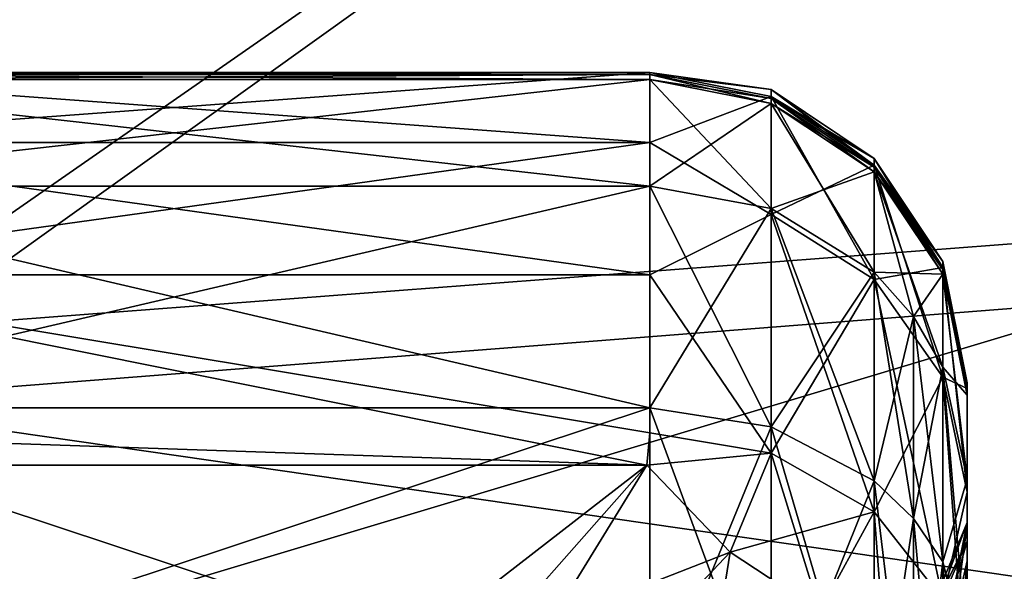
# Model space of a CAD drawing. Header units: metres. Extents: x -904 to 0, y -908 to 0.
# Tile 29 of 158: x -215 to -184, y -840 to -822. Entities that reach past the tile are written whole.
import ezdxf

# ---------------------------------------------------------------- set-up
doc = ezdxf.new("R2010")
doc.units = ezdxf.units.M

msp = doc.modelspace()

# ---------------------------------------------------------------- linework, layer by layer
at = {"layer": 'top0123419'}
for points in [[(-194.997162, -823.823303, 2008.960449), (-194.997162, -826.032593, 1996.615601), (-224.997162, -823.823303, 2008.960449)], [(-194.997162, -826.032593, 1996.615601), (-224.997162, -826.032593, 1996.615601), (-224.997162, -823.823303, 2008.960449)], [(-194.997162, -823.889282, 2019.083984), (-194.997162, -823.823303, 2008.960449), (-224.997162, -823.889282, 2019.083984)], [(-194.997162, -823.823303, 2008.960449), (-224.997162, -823.823303, 2008.960449), (-224.997162, -823.889282, 2019.083984)], [(-224.997162, -824.041504, 2020.48877), (-194.997162, -824.041504, 2020.48877), (-224.997162, -823.889282, 2019.083984)], [(-194.997162, -824.041504, 2020.48877), (-194.997162, -823.889282, 2019.083984), (-224.997162, -823.889282, 2019.083984)], [(-194.997162, -826.032593, 1996.615601), (-194.997162, -823.823303, 2008.960449), (-191.170334, -824.581055, 2009.032471)], [(-191.170334, -824.581055, 2009.032471), (-194.997162, -823.823303, 2008.960449), (-191.170334, -824.360657, 2014.018677)], [(-194.997162, -823.823303, 2008.960449), (-194.997162, -823.889282, 2019.083984), (-191.170334, -824.360657, 2014.018677)], [(-194.997162, -823.889282, 2019.083984), (-194.997162, -824.041504, 2020.48877), (-191.170334, -824.646057, 2019.001953)], [(-191.170334, -824.360657, 2014.018677), (-194.997162, -823.889282, 2019.083984), (-191.170334, -824.646057, 2019.001953)], [(-224.997162, -824.041504, 2020.48877), (-224.997162, -827.40802, 2033.872803), (-194.997162, -824.041504, 2020.48877)], [(-224.997162, -827.40802, 2033.872803), (-194.997162, -827.40802, 2033.872803), (-194.997162, -824.041504, 2020.48877)], [(-191.170288, -824.799133, 2020.409424), (-194.997162, -824.041504, 2020.48877), (-191.170181, -828.110718, 2033.579834)], [(-194.997162, -824.041504, 2020.48877), (-194.997162, -827.40802, 2033.872803), (-191.170181, -828.110718, 2033.579834)], [(-194.997162, -824.041504, 2020.48877), (-191.170288, -824.799133, 2020.409424), (-191.170334, -824.646057, 2019.001953)], [(-194.997162, -826.032593, 1996.615601), (-191.170334, -824.581055, 2009.032471), (-191.170364, -828.292419, 1991.751343)], [(-191.170364, -828.292419, 1991.751343), (-191.170334, -824.581055, 2009.032471), (-187.926102, -826.739075, 2009.237793)], [(-191.170334, -824.646057, 2019.001953), (-187.926102, -826.801147, 2018.768433), (-191.170334, -824.360657, 2014.018677)], [(-187.926102, -826.801147, 2018.768433), (-187.926117, -826.528381, 2014.004517), (-191.170334, -824.360657, 2014.018677)], [(-191.170334, -824.360657, 2014.018677), (-187.926117, -826.528381, 2014.004517), (-191.170334, -824.581055, 2009.032471)], [(-187.926117, -826.528381, 2014.004517), (-187.926102, -826.739075, 2009.237793), (-191.170334, -824.581055, 2009.032471)], [(-191.170334, -824.646057, 2019.001953), (-191.170288, -824.799133, 2020.409424), (-187.926544, -826.955139, 2020.184204)], [(-191.170334, -824.646057, 2019.001953), (-187.926544, -826.955139, 2020.184204), (-187.926102, -826.801147, 2018.768433)], [(-191.170181, -828.110718, 2033.579834), (-187.925873, -830.113708, 2032.75061), (-191.170288, -824.799133, 2020.409424)], [(-187.925873, -830.113708, 2032.75061), (-187.926544, -826.955139, 2020.184204), (-191.170288, -824.799133, 2020.409424)], [(-194.997162, -826.032593, 1996.615601), (-194.997162, -830.198181, 1984.784424), (-224.997162, -826.032593, 1996.615601)], [(-194.997162, -830.198181, 1984.784424), (-224.997162, -830.198181, 1984.784424), (-224.997162, -826.032593, 1996.615601)], [(-194.997162, -830.198181, 1984.784424), (-194.997162, -826.032593, 1996.615601), (-191.170364, -828.292419, 1991.751343)], [(-187.926117, -830.344666, 1992.449341), (-191.170364, -828.292419, 1991.751343), (-187.926102, -826.739075, 2009.237793)], [(-187.926544, -826.955139, 2020.184204), (-185.758484, -830.181152, 2019.848022), (-187.926102, -826.801147, 2018.768433)], [(-187.926102, -826.801147, 2018.768433), (-185.758377, -830.02655, 2018.418945), (-187.926117, -826.528381, 2014.004517)], [(-185.758377, -830.02655, 2018.418945), (-185.758392, -829.772522, 2013.983398), (-187.926117, -826.528381, 2014.004517)], [(-187.926117, -826.528381, 2014.004517), (-185.758392, -829.772522, 2013.983398), (-187.926102, -826.739075, 2009.237793)], [(-187.926117, -830.344666, 1992.449341), (-187.926102, -826.739075, 2009.237793), (-185.758377, -829.968689, 2009.545044)], [(-185.758392, -829.772522, 2013.983398), (-185.758377, -829.968689, 2009.545044), (-187.926102, -826.739075, 2009.237793)], [(-187.926102, -826.801147, 2018.768433), (-185.758484, -830.181152, 2019.848022), (-185.758377, -830.02655, 2018.418945)], [(-187.925873, -830.113708, 2032.75061), (-186.682251, -831.514099, 2032.171387), (-187.926544, -826.955139, 2020.184204)], [(-186.682251, -831.514099, 2032.171387), (-185.758194, -833.111938, 2031.510742), (-187.926544, -826.955139, 2020.184204)], [(-187.926544, -826.955139, 2020.184204), (-185.758194, -833.111938, 2031.510742), (-185.758484, -830.181152, 2019.848022)], [(-224.997162, -827.40802, 2033.872803), (-224.997162, -834.386597, 2045.782715), (-194.997162, -827.40802, 2033.872803)], [(-224.997162, -834.386597, 2045.782715), (-194.997162, -834.386597, 2045.782715), (-194.997162, -827.40802, 2033.872803)], [(-191.170181, -828.110718, 2033.579834), (-194.997162, -827.40802, 2033.872803), (-191.170334, -834.984985, 2045.312134)], [(-194.997162, -827.40802, 2033.872803), (-194.997162, -834.386597, 2045.782715), (-191.170334, -834.984985, 2045.312134)], [(-194.997162, -830.198181, 1984.784424), (-191.170364, -828.292419, 1991.751343), (-191.170334, -835.820862, 1975.766357)], [(-191.170334, -835.820862, 1975.766357), (-191.170364, -828.292419, 1991.751343), (-187.926117, -830.344666, 1992.449341)], [(-191.170334, -834.984985, 2045.312134), (-187.926102, -836.688965, 2043.972168), (-191.170181, -828.110718, 2033.579834)], [(-187.926102, -836.688965, 2043.972168), (-187.925873, -830.113708, 2032.75061), (-191.170181, -828.110718, 2033.579834)], [(-185.758377, -830.02655, 2018.418945), (-184.997162, -833.830994, 2018.005981), (-185.758392, -829.772522, 2013.983398)], [(-184.997162, -833.830994, 2018.005981), (-184.997162, -833.599243, 2013.958618), (-185.758392, -829.772522, 2013.983398)], [(-185.758392, -829.772522, 2013.983398), (-184.997162, -833.599243, 2013.958618), (-185.758377, -829.968689, 2009.545044)], [(-194.997162, -830.198181, 1984.784424), (-194.997162, -835.173523, 1975.365967), (-224.997162, -830.198181, 1984.784424)], [(-194.997162, -835.173523, 1975.365967), (-195.095596, -836.194458, 1973.759888), (-224.997162, -830.198181, 1984.784424)], [(-224.997162, -830.198181, 1984.784424), (-195.095596, -836.194458, 1973.759888), (-224.997162, -835.173523, 1975.365967)], [(-194.997162, -835.173523, 1975.365967), (-194.997162, -830.198181, 1984.784424), (-191.170334, -835.820862, 1975.766357)], [(-185.758377, -833.418091, 1993.488281), (-187.926117, -830.344666, 1992.449341), (-185.758377, -829.968689, 2009.545044)], [(-187.926102, -836.688965, 2043.972168), (-186.68248, -837.880188, 2043.035522), (-187.925873, -830.113708, 2032.75061)], [(-186.68248, -837.880188, 2043.035522), (-186.682251, -831.514099, 2032.171387), (-187.925873, -830.113708, 2032.75061)], [(-185.758484, -830.181152, 2019.848022), (-184.997162, -833.987732, 2019.452271), (-185.758377, -830.02655, 2018.418945)], [(-185.758194, -833.111938, 2031.510742), (-184.997162, -836.634216, 2030.015137), (-185.758484, -830.181152, 2019.848022)], [(-185.758484, -830.181152, 2019.848022), (-184.997162, -836.634216, 2030.015137), (-184.997162, -833.987732, 2019.452271)], [(-185.758377, -833.418091, 1993.488281), (-185.758377, -829.968689, 2009.545044), (-184.997162, -833.77832, 2009.907471)], [(-184.997162, -833.599243, 2013.958618), (-184.997162, -833.77832, 2009.907471), (-185.758377, -829.968689, 2009.545044)], [(-185.758377, -830.02655, 2018.418945), (-184.997162, -833.987732, 2019.452271), (-184.997162, -833.830994, 2018.005981)], [(-187.926102, -837.664368, 1976.906738), (-191.170334, -835.820862, 1975.766357), (-187.926117, -830.344666, 1992.449341)], [(-187.926102, -837.664368, 1976.906738), (-187.926117, -830.344666, 1992.449341), (-185.758377, -833.418091, 1993.488281)], [(-186.68248, -837.880188, 2043.035522), (-185.758377, -839.239197, 2041.966797), (-186.682251, -831.514099, 2032.171387)], [(-185.758377, -839.239197, 2041.966797), (-185.758194, -833.111938, 2031.510742), (-186.682251, -831.514099, 2032.171387)], [(-185.758377, -839.239197, 2041.966797), (-184.997162, -842.24176, 2039.594238), (-185.758194, -833.111938, 2031.510742)], [(-184.997162, -842.24176, 2039.594238), (-184.997162, -836.634216, 2030.015137), (-185.758194, -833.111938, 2031.510742)], [(-185.758377, -840.423401, 1978.613403), (-187.926102, -837.664368, 1976.906738), (-185.758377, -833.418091, 1993.488281)], [(-185.758377, -840.423401, 1978.613403), (-185.758377, -833.418091, 1993.488281), (-184.997162, -837.041077, 1994.720703)], [(-184.997162, -837.041077, 1994.720703), (-185.758377, -833.418091, 1993.488281), (-184.997162, -833.77832, 2009.907471)], [(-184.997162, -838.082764, 2014.078491), (-184.997162, -833.599243, 2013.958618), (-184.997162, -838.084717, 2014.13562)], [(-184.997162, -833.599243, 2013.958618), (-184.997162, -833.830994, 2018.005981), (-184.997162, -838.084717, 2014.13562)], [(-184.997162, -838.082764, 2014.078491), (-184.997162, -838.00415, 2011.807983), (-184.997162, -833.599243, 2013.958618)], [(-184.997162, -838.00415, 2011.807983), (-184.997162, -833.77832, 2009.907471), (-184.997162, -833.599243, 2013.958618)], [(-184.997162, -838.00415, 2011.807983), (-184.997162, -838.593689, 2006.245728), (-184.997162, -833.77832, 2009.907471)], [(-184.997162, -838.593689, 2006.245728), (-184.997162, -837.041077, 1994.720703), (-184.997162, -833.77832, 2009.907471)], [(-184.997162, -838.084717, 2014.13562), (-184.997162, -833.830994, 2018.005981), (-184.997162, -833.987732, 2019.452271)], [(-184.997162, -838.084717, 2014.13562), (-184.997162, -833.987732, 2019.452271), (-184.997162, -839.213867, 2019.025024)], [(-184.997162, -833.987732, 2019.452271), (-184.997162, -836.634216, 2030.015137), (-184.997162, -839.213867, 2019.025024)], [(-224.997162, -834.386597, 2045.782715), (-224.997162, -844.320374, 2055.375), (-194.997162, -834.386597, 2045.782715)], [(-224.997162, -844.320374, 2055.375), (-194.997162, -844.320374, 2055.375), (-194.997162, -834.386597, 2045.782715)], [(-191.170334, -834.984985, 2045.312134), (-194.997162, -834.386597, 2045.782715), (-191.170258, -844.76825, 2054.759277)], [(-194.997162, -834.386597, 2045.782715), (-194.997162, -844.320374, 2055.375), (-191.170258, -844.76825, 2054.759277)], [(-195.095596, -836.194458, 1973.759888), (-224.899338, -836.193481, 1973.761353), (-224.997162, -835.173523, 1975.365967)], [(-194.997162, -835.173523, 1975.365967), (-191.170334, -835.820862, 1975.766357), (-195.095596, -836.194458, 1973.759888)], [(-191.170258, -844.76825, 2054.759277), (-187.92598, -846.044617, 2053.00708), (-191.170334, -834.984985, 2045.312134)], [(-187.92598, -846.044617, 2053.00708), (-187.926102, -836.688965, 2043.972168), (-191.170334, -834.984985, 2045.312134)], [(-191.170334, -835.820862, 1975.766357), (-192.465454, -838.934631, 1970.79126), (-195.095596, -836.194458, 1973.759888)], [(-191.170334, -835.820862, 1975.766357), (-187.926102, -837.664368, 1976.906738), (-192.465454, -838.934631, 1970.79126)], [(-195.095596, -836.194458, 1973.759888), (-204.997162, -843.876343, 1963.863281), (-224.899338, -836.193481, 1973.761353)], [(-204.997162, -843.876343, 1963.863281), (-214.997162, -843.876343, 1963.863281), (-224.899338, -836.193481, 1973.761353)], [(-201.171127, -843.082825, 1964.741333), (-204.997162, -843.876343, 1963.863281), (-195.095596, -836.194458, 1973.759888)], [(-198.139587, -841.150879, 1967.001587), (-201.171127, -843.082825, 1964.741333), (-195.095596, -836.194458, 1973.759888)], [(-195.095596, -836.194458, 1973.759888), (-192.465454, -838.934631, 1970.79126), (-198.139587, -841.150879, 1967.001587)], [(-187.92598, -846.044617, 2053.00708), (-186.682358, -846.936707, 2051.782227), (-187.926102, -836.688965, 2043.972168)], [(-186.682358, -846.936707, 2051.782227), (-186.68248, -837.880188, 2043.035522), (-187.926102, -836.688965, 2043.972168)], [(-184.997162, -839.213867, 2019.025024), (-184.997162, -836.634216, 2030.015137), (-184.997162, -842.056396, 2023.023315)], [(-184.997162, -836.634216, 2030.015137), (-184.997162, -842.24176, 2039.594238), (-184.997162, -842.056396, 2023.023315)], [(-184.997162, -843.677917, 1980.626709), (-185.758377, -840.423401, 1978.613403), (-184.997162, -837.041077, 1994.720703)], [(-184.997162, -838.593689, 2006.245728), (-184.997162, -840.683655, 2001.088501), (-184.997162, -837.041077, 1994.720703)], [(-184.997162, -840.683655, 2001.088501), (-184.997162, -843.677917, 1980.626709), (-184.997162, -837.041077, 1994.720703)], [(-187.926102, -837.664368, 1976.906738), (-189.641953, -840.795837, 1971.03418), (-192.465454, -838.934631, 1970.79126)], [(-187.926102, -837.664368, 1976.906738), (-185.758377, -840.423401, 1978.613403), (-189.641953, -840.795837, 1971.03418)], [(-186.682358, -846.936707, 2051.782227), (-185.75827, -847.954529, 2050.384521), (-186.68248, -837.880188, 2043.035522)], [(-185.75827, -847.954529, 2050.384521), (-185.758377, -839.239197, 2041.966797), (-186.68248, -837.880188, 2043.035522)], [(-184.997162, -838.593689, 2006.245728), (-184.997162, -838.00415, 2011.807983), (-186.461685, -841.537476, 2011.681396)], [(-186.461685, -841.537476, 2011.681396), (-184.997162, -838.00415, 2011.807983), (-185.399094, -840.045471, 2014.03125)], [(-184.997162, -838.00415, 2011.807983), (-184.997162, -838.082764, 2014.078491), (-185.399094, -840.045471, 2014.03125)], [(-184.997162, -838.082764, 2014.078491), (-184.997162, -838.084717, 2014.13562), (-185.399094, -840.045471, 2014.03125)], [(-184.997162, -838.084717, 2014.13562), (-185.377716, -840.929016, 2018.174194), (-185.399094, -840.045471, 2014.03125)], [(-184.997162, -838.084717, 2014.13562), (-184.997162, -839.213867, 2019.025024), (-185.377716, -840.929016, 2018.174194)], [(-186.461624, -842.020325, 2007.116455), (-184.997162, -838.593689, 2006.245728), (-186.461685, -841.537476, 2011.681396)], [(-184.997162, -840.683655, 2001.088501), (-184.997162, -838.593689, 2006.245728), (-186.461624, -842.020325, 2007.116455)], [(-192.465454, -838.934631, 1970.79126), (-195.342896, -841.986877, 1966.592773), (-198.139587, -841.150879, 1967.001587)], [(-192.465454, -838.934631, 1970.79126), (-189.641953, -840.795837, 1971.03418), (-195.342896, -841.986877, 1966.592773)], [(-184.997162, -839.213867, 2019.025024), (-185.377777, -843.385925, 2021.647339), (-185.377716, -840.929016, 2018.174194)], [(-184.997162, -839.213867, 2019.025024), (-184.997162, -842.056396, 2023.023315), (-185.377777, -843.385925, 2021.647339)], [(-185.75827, -847.954529, 2050.384521), (-184.997162, -850.222534, 2047.302246), (-185.758377, -839.239197, 2041.966797)], [(-184.997162, -850.222534, 2047.302246), (-184.997162, -842.24176, 2039.594238), (-185.758377, -839.239197, 2041.966797)]]:
    msp.add_3dface(points, dxfattribs=at)
at = {"layer": 'top0123420'}
for points in [[(-224.997162, -823.823303, 219.7556), (-224.997162, -826.032593, 232.100418), (-194.997162, -823.823303, 219.7556)], [(-224.997162, -826.032593, 232.100418), (-194.997162, -826.032593, 232.100418), (-194.997162, -823.823303, 219.7556)], [(-224.997162, -823.889282, 209.632065), (-224.997162, -823.823303, 219.7556), (-194.997162, -823.889282, 209.632065)], [(-224.997162, -823.823303, 219.7556), (-194.997162, -823.823303, 219.7556), (-194.997162, -823.889282, 209.632065)], [(-224.997162, -823.889282, 209.632065), (-194.997162, -823.889282, 209.632065), (-224.997162, -824.041504, 208.22728)], [(-194.997162, -823.889282, 209.632065), (-194.997162, -824.041504, 208.22728), (-224.997162, -824.041504, 208.22728)], [(-194.997162, -823.823303, 219.7556), (-194.997162, -826.032593, 232.100418), (-191.170334, -824.581055, 219.683502)], [(-194.997162, -823.889282, 209.632065), (-194.997162, -823.823303, 219.7556), (-191.170334, -824.360657, 214.697357)], [(-194.997162, -823.823303, 219.7556), (-191.170334, -824.581055, 219.683502), (-191.170334, -824.360657, 214.697357)], [(-194.997162, -824.041504, 208.22728), (-194.997162, -823.889282, 209.632065), (-191.170288, -824.799133, 208.306595)], [(-194.997162, -823.889282, 209.632065), (-191.170334, -824.646057, 209.71405), (-191.170288, -824.799133, 208.306595)], [(-191.170334, -824.646057, 209.71405), (-194.997162, -823.889282, 209.632065), (-191.170334, -824.360657, 214.697357)], [(-194.997162, -824.041504, 208.22728), (-194.997162, -827.40802, 194.843216), (-224.997162, -824.041504, 208.22728)], [(-194.997162, -827.40802, 194.843216), (-224.997162, -827.40802, 194.843216), (-224.997162, -824.041504, 208.22728)], [(-194.997162, -824.041504, 208.22728), (-191.170288, -824.799133, 208.306595), (-194.997162, -827.40802, 194.843216)], [(-194.997162, -826.032593, 232.100418), (-191.170364, -828.292419, 236.964661), (-191.170334, -824.581055, 219.683502)], [(-191.170334, -824.581055, 219.683502), (-191.170364, -828.292419, 236.964661), (-187.926117, -830.344666, 236.266617)], [(-191.170334, -824.360657, 214.697357), (-191.170334, -824.581055, 219.683502), (-187.926102, -826.739075, 219.47821)], [(-191.170334, -824.360657, 214.697357), (-187.926102, -826.739075, 219.47821), (-187.926117, -826.528381, 214.711456)], [(-191.170334, -824.646057, 209.71405), (-191.170334, -824.360657, 214.697357), (-187.926117, -826.528381, 214.711456)], [(-187.926102, -826.739075, 219.47821), (-191.170334, -824.581055, 219.683502), (-187.926117, -830.344666, 236.266617)], [(-191.170288, -824.799133, 208.306595), (-191.170181, -828.110718, 195.136093), (-194.997162, -827.40802, 194.843216)], [(-191.170288, -824.799133, 208.306595), (-191.170334, -824.646057, 209.71405), (-187.926102, -826.801147, 209.947556)], [(-187.926102, -826.801147, 209.947556), (-191.170334, -824.646057, 209.71405), (-187.926117, -826.528381, 214.711456)], [(-191.170288, -824.799133, 208.306595), (-187.926544, -826.955139, 208.531815), (-191.170181, -828.110718, 195.136093)], [(-191.170288, -824.799133, 208.306595), (-187.926102, -826.801147, 209.947556), (-187.926544, -826.955139, 208.531815)], [(-224.997162, -826.032593, 232.100418), (-224.997162, -830.198181, 243.931595), (-194.997162, -826.032593, 232.100418)], [(-224.997162, -830.198181, 243.931595), (-194.997162, -830.198181, 243.931595), (-194.997162, -826.032593, 232.100418)], [(-194.997162, -826.032593, 232.100418), (-194.997162, -830.198181, 243.931595), (-191.170364, -828.292419, 236.964661)], [(-187.926102, -826.801147, 209.947556), (-185.758377, -830.02655, 210.297028), (-187.926544, -826.955139, 208.531815)], [(-187.926102, -826.739075, 219.47821), (-185.758377, -829.968689, 219.170975), (-187.926117, -826.528381, 214.711456)], [(-187.926117, -826.528381, 214.711456), (-185.758377, -829.968689, 219.170975), (-185.758392, -829.772522, 214.732605)], [(-187.926102, -826.801147, 209.947556), (-187.926117, -826.528381, 214.711456), (-185.758392, -829.772522, 214.732605)], [(-187.926102, -826.739075, 219.47821), (-187.926117, -830.344666, 236.266617), (-185.758377, -833.418091, 235.227737)], [(-185.758377, -829.968689, 219.170975), (-187.926102, -826.739075, 219.47821), (-185.758377, -833.418091, 235.227737)], [(-185.758377, -830.02655, 210.297028), (-187.926102, -826.801147, 209.947556), (-185.758392, -829.772522, 214.732605)], [(-187.926544, -826.955139, 208.531815), (-187.925873, -830.113708, 195.965408), (-191.170181, -828.110718, 195.136093)], [(-187.926544, -826.955139, 208.531815), (-185.758484, -830.181152, 208.86792), (-187.925873, -830.113708, 195.965408)], [(-187.926544, -826.955139, 208.531815), (-185.758377, -830.02655, 210.297028), (-185.758484, -830.181152, 208.86792)], [(-194.997162, -827.40802, 194.843216), (-194.997162, -834.386597, 182.933319), (-224.997162, -827.40802, 194.843216)], [(-194.997162, -834.386597, 182.933319), (-224.997162, -834.386597, 182.933319), (-224.997162, -827.40802, 194.843216)], [(-194.997162, -827.40802, 194.843216), (-191.170181, -828.110718, 195.136093), (-194.997162, -834.386597, 182.933319)], [(-191.170181, -828.110718, 195.136093), (-191.170334, -834.984985, 183.403854), (-194.997162, -834.386597, 182.933319)], [(-194.997162, -830.198181, 243.931595), (-191.170334, -835.820862, 252.949615), (-191.170364, -828.292419, 236.964661)], [(-187.926117, -830.344666, 236.266617), (-191.170364, -828.292419, 236.964661), (-187.926102, -837.664368, 251.809235)], [(-191.170364, -828.292419, 236.964661), (-191.170334, -835.820862, 252.949615), (-187.926102, -837.664368, 251.809235)], [(-191.170181, -828.110718, 195.136093), (-187.925873, -830.113708, 195.965408), (-191.170334, -834.984985, 183.403854)], [(-185.758377, -829.968689, 219.170975), (-184.997162, -833.77832, 218.808563), (-185.758392, -829.772522, 214.732605)], [(-185.758392, -829.772522, 214.732605), (-184.997162, -833.77832, 218.808563), (-184.997162, -833.599243, 214.757324)], [(-185.758377, -830.02655, 210.297028), (-185.758392, -829.772522, 214.732605), (-184.997162, -833.599243, 214.757324)], [(-224.997162, -835.173523, 253.350052), (-195.095596, -836.194458, 254.956131), (-224.997162, -830.198181, 243.931595)], [(-195.095596, -836.194458, 254.956131), (-194.997162, -835.173523, 253.350052), (-224.997162, -830.198181, 243.931595)], [(-224.997162, -830.198181, 243.931595), (-194.997162, -835.173523, 253.350052), (-194.997162, -830.198181, 243.931595)], [(-194.997162, -830.198181, 243.931595), (-194.997162, -835.173523, 253.350052), (-191.170334, -835.820862, 252.949615)], [(-187.925873, -830.113708, 195.965408), (-187.926102, -836.688965, 184.74379), (-191.170334, -834.984985, 183.403854)], [(-187.925873, -830.113708, 195.965408), (-186.682251, -831.514099, 196.544632), (-187.926102, -836.688965, 184.74379)], [(-185.758484, -830.181152, 208.86792), (-186.682251, -831.514099, 196.544632), (-187.925873, -830.113708, 195.965408)], [(-186.682251, -831.514099, 196.544632), (-185.758484, -830.181152, 208.86792), (-185.758194, -833.111938, 197.205215)], [(-185.758377, -830.02655, 210.297028), (-184.997162, -833.987732, 209.263779), (-185.758484, -830.181152, 208.86792)], [(-185.758484, -830.181152, 208.86792), (-184.997162, -833.987732, 209.263779), (-185.758194, -833.111938, 197.205215)], [(-185.758377, -833.418091, 235.227737), (-184.997162, -837.041077, 233.995239), (-185.758377, -829.968689, 219.170975)], [(-184.997162, -837.041077, 233.995239), (-184.997162, -833.77832, 218.808563), (-185.758377, -829.968689, 219.170975)], [(-185.758377, -830.02655, 210.297028), (-184.997162, -833.830994, 210.710022), (-184.997162, -833.987732, 209.263779)], [(-184.997162, -833.830994, 210.710022), (-185.758377, -830.02655, 210.297028), (-184.997162, -833.599243, 214.757324)], [(-185.758377, -833.418091, 235.227737), (-187.926117, -830.344666, 236.266617), (-185.758377, -840.423401, 250.102539)], [(-187.926117, -830.344666, 236.266617), (-187.926102, -837.664368, 251.809235), (-185.758377, -840.423401, 250.102539)], [(-186.682251, -831.514099, 196.544632), (-186.68248, -837.880188, 185.680496), (-187.926102, -836.688965, 184.74379)], [(-186.68248, -837.880188, 185.680496), (-186.682251, -831.514099, 196.544632), (-185.758194, -833.111938, 197.205215)], [(-185.758377, -839.239197, 186.749161), (-186.68248, -837.880188, 185.680496), (-185.758194, -833.111938, 197.205215)], [(-185.758194, -833.111938, 197.205215), (-184.997162, -836.634216, 198.700867), (-185.758377, -839.239197, 186.749161)], [(-185.758194, -833.111938, 197.205215), (-184.997162, -833.987732, 209.263779), (-184.997162, -836.634216, 198.700867)], [(-185.758377, -840.423401, 250.102539), (-184.997162, -843.677917, 248.08934), (-185.758377, -833.418091, 235.227737)], [(-184.997162, -843.677917, 248.08934), (-184.997162, -837.041077, 233.995239), (-185.758377, -833.418091, 235.227737)], [(-184.997162, -838.084717, 214.580383), (-184.997162, -833.830994, 210.710022), (-184.997162, -833.599243, 214.757324)], [(-184.997162, -833.77832, 218.808563), (-184.997162, -838.00415, 216.908035), (-184.997162, -833.599243, 214.757324)], [(-184.997162, -838.00415, 216.908035), (-184.997162, -838.082764, 214.637451), (-184.997162, -833.599243, 214.757324)], [(-184.997162, -833.599243, 214.757324), (-184.997162, -838.082764, 214.637451), (-184.997162, -838.084717, 214.580383)], [(-184.997162, -837.041077, 233.995239), (-184.997162, -838.593689, 222.470245), (-184.997162, -833.77832, 218.808563)], [(-184.997162, -838.593689, 222.470245), (-184.997162, -838.00415, 216.908035), (-184.997162, -833.77832, 218.808563)], [(-184.997162, -833.987732, 209.263779), (-184.997162, -833.830994, 210.710022), (-184.997162, -838.084717, 214.580383)], [(-184.997162, -836.634216, 198.700867), (-184.997162, -833.987732, 209.263779), (-184.997162, -839.213867, 209.690918)], [(-184.997162, -839.213867, 209.690918), (-184.997162, -833.987732, 209.263779), (-184.997162, -838.084717, 214.580383)], [(-194.997162, -834.386597, 182.933319), (-194.997162, -844.320374, 173.341095), (-224.997162, -834.386597, 182.933319)], [(-194.997162, -844.320374, 173.341095), (-224.997162, -844.320374, 173.341095), (-224.997162, -834.386597, 182.933319)], [(-194.997162, -834.386597, 182.933319), (-191.170334, -834.984985, 183.403854), (-194.997162, -844.320374, 173.341095)], [(-224.997162, -835.173523, 253.350052), (-224.899338, -836.193481, 254.954681), (-195.095596, -836.194458, 254.956131)], [(-194.997162, -835.173523, 253.350052), (-195.095596, -836.194458, 254.956131), (-191.170334, -835.820862, 252.949615)], [(-191.170334, -834.984985, 183.403854), (-191.170258, -844.76825, 173.956635), (-194.997162, -844.320374, 173.341095)], [(-191.170334, -834.984985, 183.403854), (-187.926102, -836.688965, 184.74379), (-191.170258, -844.76825, 173.956635)], [(-195.095596, -836.194458, 254.956131), (-192.465454, -838.934631, 257.924683), (-191.170334, -835.820862, 252.949615)], [(-191.170334, -835.820862, 252.949615), (-192.465454, -838.934631, 257.924683), (-189.641953, -840.795837, 257.681854)], [(-189.641953, -840.795837, 257.681854), (-187.926102, -837.664368, 251.809235), (-191.170334, -835.820862, 252.949615)], [(-224.899338, -836.193481, 254.954681), (-204.997162, -843.876343, 264.852722), (-195.095596, -836.194458, 254.956131)], [(-224.899338, -836.193481, 254.954681), (-214.997162, -843.876343, 264.852722), (-204.997162, -843.876343, 264.852722)], [(-195.095596, -836.194458, 254.956131), (-204.997162, -843.876343, 264.852722), (-201.171127, -843.082825, 263.97464)], [(-201.171127, -843.082825, 263.97464), (-198.139587, -841.150879, 261.714417), (-195.095596, -836.194458, 254.956131)], [(-195.095596, -836.194458, 254.956131), (-198.139587, -841.150879, 261.714417), (-192.465454, -838.934631, 257.924683)], [(-187.926102, -836.688965, 184.74379), (-187.92598, -846.044617, 175.708893), (-191.170258, -844.76825, 173.956635)], [(-187.926102, -836.688965, 184.74379), (-186.68248, -837.880188, 185.680496), (-187.92598, -846.044617, 175.708893)], [(-184.997162, -836.634216, 198.700867), (-184.997162, -842.24176, 189.121765), (-185.758377, -839.239197, 186.749161)], [(-184.997162, -842.24176, 189.121765), (-184.997162, -836.634216, 198.700867), (-184.997162, -842.056396, 205.692612)], [(-184.997162, -842.056396, 205.692612), (-184.997162, -836.634216, 198.700867), (-184.997162, -839.213867, 209.690918)], [(-184.997162, -843.677917, 248.08934), (-184.997162, -840.683655, 227.627472), (-184.997162, -837.041077, 233.995239)], [(-184.997162, -840.683655, 227.627472), (-184.997162, -838.593689, 222.470245), (-184.997162, -837.041077, 233.995239)], [(-187.50975, -843.260376, 256.746613), (-187.926102, -837.664368, 251.809235), (-189.641953, -840.795837, 257.681854)], [(-187.50975, -843.260376, 256.746613), (-185.758377, -840.423401, 250.102539), (-187.926102, -837.664368, 251.809235)], [(-186.68248, -837.880188, 185.680496), (-186.682358, -846.936707, 176.933884), (-187.92598, -846.044617, 175.708893)], [(-186.682358, -846.936707, 176.933884), (-186.68248, -837.880188, 185.680496), (-185.758377, -839.239197, 186.749161)], [(-186.461624, -842.020325, 221.599594), (-186.461685, -841.537476, 217.034637), (-184.997162, -838.00415, 216.908035)], [(-184.997162, -838.00415, 216.908035), (-186.461685, -841.537476, 217.034637), (-185.399094, -840.045471, 214.684769)], [(-184.997162, -838.593689, 222.470245), (-186.461624, -842.020325, 221.599594), (-184.997162, -838.00415, 216.908035)], [(-184.997162, -838.082764, 214.637451), (-184.997162, -838.00415, 216.908035), (-185.399094, -840.045471, 214.684769)], [(-184.997162, -838.082764, 214.637451), (-185.399094, -840.045471, 214.684769), (-184.997162, -838.084717, 214.580383)], [(-185.399094, -840.045471, 214.684769), (-185.377716, -840.929016, 210.541763), (-184.997162, -838.084717, 214.580383)], [(-185.377716, -840.929016, 210.541763), (-184.997162, -839.213867, 209.690918), (-184.997162, -838.084717, 214.580383)], [(-184.997162, -840.683655, 227.627472), (-186.461639, -843.745361, 225.859406), (-184.997162, -838.593689, 222.470245)], [(-186.461639, -843.745361, 225.859406), (-186.461624, -842.020325, 221.599594), (-184.997162, -838.593689, 222.470245)], [(-198.139587, -841.150879, 261.714417), (-195.342896, -841.986877, 262.12323), (-192.465454, -838.934631, 257.924683)], [(-192.465454, -838.934631, 257.924683), (-195.342896, -841.986877, 262.12323), (-193.247482, -843.831726, 262.557312)], [(-192.465454, -838.934631, 257.924683), (-193.247482, -843.831726, 262.557312), (-189.641953, -840.795837, 257.681854)], [(-184.997162, -842.056396, 205.692612), (-184.997162, -839.213867, 209.690918), (-185.377716, -840.929016, 210.541763)], [(-185.75827, -847.954529, 178.331497), (-186.682358, -846.936707, 176.933884), (-185.758377, -839.239197, 186.749161)], [(-185.758377, -839.239197, 186.749161), (-184.997162, -842.24176, 189.121765), (-185.75827, -847.954529, 178.331497)]]:
    msp.add_3dface(points, dxfattribs=at)
at = {"layer": 'top0123458'}
for points in [[(-67.241051, -723.909851, 106.525017), (-221.515747, -834.223022, 103.636368), (-388.329742, -744.40271, 105.988396)], [(-221.515747, -834.223022, 103.636368), (-67.241051, -723.909851, 106.525017), (-176.360367, -830.694824, 103.728752)], [(-220.562698, -832.040527, 106.69455), (-69.371925, -726.89624, 109.447845), (-389.989258, -745.137939, 108.970169)], [(-220.562698, -832.040527, 106.69455), (-170.90332, -828.257263, 106.793617), (-69.371925, -726.89624, 109.447845)], [(-214.823593, -841.424133, 134.741913), (-170.90332, -828.257263, 106.793617), (-220.562698, -832.040527, 106.69455)], [(-168.408661, -839.840149, 134.94841), (-170.90332, -828.257263, 106.793617), (-214.823593, -841.424133, 134.741913)], [(-176.360367, -830.694824, 103.728752), (-168.637634, -841.847717, 131.894226), (-221.515747, -834.223022, 103.636368)], [(-214.823593, -841.424133, 134.741913), (-220.562698, -832.040527, 106.69455), (-261.253632, -842.718384, 134.566696)], [(-168.637634, -841.847717, 131.894226), (-214.894165, -843.611816, 131.848038), (-221.515747, -834.223022, 103.636368)]]:
    msp.add_3dface(points, dxfattribs=at)

doc.saveas('drawing.dxf')
